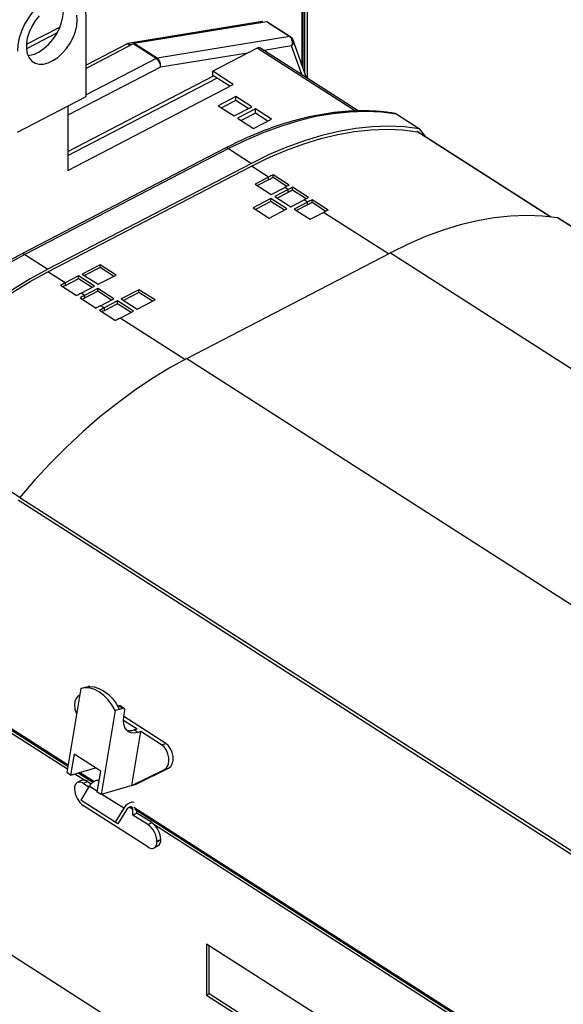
# Model space of a CAD drawing. Header units: millimetres. Extents: x 12 to 1823, y -1370 to 535.
# Tile 9 of 18: x 1062 to 1221, y -547 to -259. Entities that reach past the tile are written whole.
import ezdxf

# ---------------------------------------------------------------- set-up
doc = ezdxf.new("R2010")
doc.units = ezdxf.units.MM

msp = doc.modelspace()

# ---------------------------------------------------------------- linework, layer by layer
at = {"color": 7, "linetype": 'Continuous', "lineweight": 25}
for p, q in [((1146.32, -238.38), (1146.32, -276.06)), ((1145.57, -238.77), (1145.57, -274.31)), ((1145.16, -273.13), (1145.16, -250.9)), ((1081.82, -281.46), (1081.82, -257.78)), ((1133.27, -259.55), (1094.05, -265.95)), ((1134.57, -259.67), (1095.87, -265.98)), ((1133.06, -259.92), (1132.65, -259.65)), ((1132.82, -259.76), (1132.77, -259.63)), ((1133.37, -259.87), (1133.27, -259.55)), ((1141.26, -263.96), (1134.57, -259.67)), ((1135.1, -259.98), (1135.08, -260)), ((1141.79, -264.27), (1135.1, -259.98)), ((1141.26, -263.96), (1102.56, -270.27)), ((1094.05, -265.95), (1081.82, -272.31)), ((1095.56, -266.09), (1081.82, -273.23)), ((1102.26, -270.37), (1095.56, -266.09)), ((1095.87, -265.98), (1095.8, -266.24)), ((1102.56, -270.27), (1095.87, -265.98)), ((1131.78, -267.3), (1118.78, -274.06)), ((1161.29, -285.66), (1132.59, -267.26)), ((1146.15, -275.95), (1142.3, -264.94)), ((1076.54, -297.55), (1119.03, -275.45)), ((1076.54, -298.72), (1120.03, -276.1)), ((1124.8, -277.92), (1118.78, -274.06)), ((1118.78, -275.29), (1118.78, -274.06)), ((1123.75, -278.47), (1118.78, -275.29)), ((1076.54, -303.02), (1124.8, -277.92)), ((1061.76, -291.89), (1081.82, -281.46)), ((1125.55, -281.42), (1120.35, -284.13)), ((1130.23, -284.42), (1125.55, -281.42)), ((1125.55, -282.65), (1125.55, -281.42)), ((1076.54, -284.21), (1076.54, -303.06)), ((1120.35, -284.13), (1125.03, -287.13)), ((1125.55, -282.65), (1121.4, -284.8)), ((1125.03, -287.13), (1130.23, -284.42)), ((1129.18, -284.97), (1125.55, -282.65)), ((1131.24, -285.07), (1126.04, -287.77)), ((1131.24, -286.29), (1127.09, -288.45)), ((1135.92, -288.07), (1131.24, -285.07)), ((1131.24, -286.29), (1131.24, -285.07)), ((1134.87, -288.62), (1131.24, -286.29)), ((1172.5, -286.57), (1179.2, -290.86)), ((1126.04, -287.77), (1130.72, -290.77)), ((1130.72, -290.77), (1135.92, -288.07)), ((1217.43, -316.64), (1178.52, -291.71)), ((1178.66, -291.73), (1178.76, -291.87)), ((1181.07, -293.35), (1179.2, -290.86)), ((1122.47, -296.54), (1063.04, -327.45)), ((1123.4, -296.68), (1063.96, -327.59)), ((1123.4, -296.68), (1130.09, -300.97)), ((1130.09, -300.97), (1070.66, -331.88)), ((1070.66, -332.7), (1130.09, -301.78)), ((1136.41, -305.15), (1136.42, -304.33)), ((1141.11, -307.33), (1136.42, -304.33)), ((1135.11, -305), (1131.21, -307.03)), ((1131.21, -307.03), (1135.9, -310.03)), ((1135.11, -305.81), (1131.91, -307.48)), ((1135.11, -305.81), (1135.11, -305)), ((1140.39, -307.7), (1136.41, -305.15)), ((1135.9, -310.03), (1139.8, -308)), ((1140.8, -308.64), (1136.9, -310.67)), ((1140.8, -309.46), (1137.6, -311.12)), ((1140.8, -308.64), (1139.8, -308)), ((1140.8, -309.46), (1140.8, -308.64)), ((1142.1, -308.79), (1142.11, -307.97)), ((1146.08, -311.34), (1142.1, -308.79)), ((1146.8, -310.97), (1142.11, -307.97)), ((1135.79, -311.25), (1130.59, -313.96)), ((1135.79, -312.07), (1131.29, -314.41)), ((1140.47, -314.25), (1135.79, -311.25)), ((1135.79, -312.07), (1135.79, -311.25)), ((1139.77, -314.62), (1135.79, -312.07)), ((1136.9, -310.67), (1141.59, -313.67)), ((1141.59, -313.67), (1145.49, -311.65)), ((1146.49, -312.29), (1142.59, -314.32)), ((1146.49, -313.11), (1143.29, -314.77)), ((1146.49, -312.29), (1145.49, -311.65)), ((1146.49, -313.11), (1146.49, -312.29)), ((1147.79, -312.44), (1147.8, -311.62)), ((1151.77, -314.99), (1147.79, -312.44)), ((1152.49, -314.62), (1147.8, -311.62)), ((1130.59, -313.96), (1135.27, -316.96)), ((1135.27, -316.96), (1140.47, -314.25)), ((1142.59, -314.32), (1147.28, -317.32)), ((1147.28, -317.32), (1151.18, -315.29)), ((1597.69, -559.25), (1219.49, -316.93)), ((1597.99, -559.36), (1219.79, -317.04)), ((1063.96, -327.59), (1070.66, -331.88)), ((1111.25, -358), (1170.69, -327.08)), ((1170.69, -327.08), (1521.1, -551.6)), ((1085.89, -330.6), (1080.69, -333.3)), ((1090.58, -333.6), (1085.89, -330.6)), ((1085.89, -331.42), (1085.89, -330.6)), ((1080.69, -333.3), (1085.38, -336.31)), ((1085.89, -331.42), (1081.4, -333.75)), ((1085.38, -336.31), (1090.58, -333.6)), ((1089.87, -333.97), (1085.89, -331.42)), ((1079.58, -333.88), (1075.68, -335.91)), ((1079.58, -334.7), (1075.68, -336.73)), ((1075.68, -335.91), (1075.68, -336.73)), ((1084.26, -336.89), (1079.58, -333.88)), ((1079.58, -334.7), (1079.58, -333.88)), ((1083.56, -337.25), (1079.58, -334.7)), ((1074.37, -336.6), (1079.05, -339.61)), ((1080.36, -338.91), (1084.26, -336.89)), ((1081.37, -339.56), (1080.36, -338.91)), ((1085.27, -337.53), (1081.37, -339.56)), ((1085.27, -338.35), (1081.37, -340.37)), ((1089.95, -340.53), (1085.27, -337.53)), ((1085.27, -338.35), (1085.27, -337.53)), ((1089.25, -340.9), (1085.27, -338.35)), ((1097.27, -337.89), (1092.07, -340.59)), ((1097.27, -338.71), (1092.77, -341.05)), ((1101.96, -340.89), (1097.27, -337.89)), ((1097.27, -338.71), (1097.27, -337.89)), ((1101.25, -341.26), (1097.27, -338.71)), ((1080.06, -340.25), (1084.74, -343.25)), ((1081.37, -339.56), (1081.37, -340.37)), ((1086.05, -342.56), (1089.95, -340.53)), ((1090.96, -341.17), (1087.06, -343.2)), ((1090.96, -341.99), (1087.06, -344.02)), ((1095.64, -344.18), (1090.96, -341.17)), ((1090.96, -341.99), (1090.96, -341.17)), ((1094.94, -344.54), (1090.96, -341.99)), ((1092.07, -340.59), (1096.76, -343.6)), ((1096.76, -343.6), (1101.96, -340.89)), ((1085.75, -343.9), (1090.43, -346.9)), ((1087.06, -343.2), (1086.05, -342.56)), ((1087.06, -343.2), (1087.06, -344.02)), ((1091.74, -346.21), (1095.64, -344.18)), ((1111.25, -358), (1461.67, -582.52)), ((1440.16, -641.72), (1061.96, -399.4)), ((1062.45, -398.62), (1440.64, -640.93)), ((1080.32, -454.41), (1076.18, -478.97)), ((1080.32, -454.41), (1081.56, -454.04)), ((1081.56, -454.04), (1082.5, -453.76)), ((1048.32, -459.06), (1076.5, -477.11)), ((1091.41, -459.47), (1091.09, -459.56)), ((1092.54, -460.19), (1091.41, -459.47)), ((1092.54, -460.19), (1091.6, -460.48)), ((1092.94, -460.23), (1091.8, -459.5)), ((1078.92, -461.54), (1079.06, -461.88)), ((1090.36, -460.84), (1086.22, -485.4)), ((1091.6, -460.48), (1090.36, -460.84)), ((1092.83, -462.61), (1093.12, -460.85)), ((1105.1, -470.44), (1092.83, -462.58)), ((1092.73, -463.68), (1096.7, -466.22)), ((1095.18, -482.74), (1097.84, -466.95)), ((1095.75, -466.5), (1096.7, -466.22)), ((1096.89, -467.23), (1095.75, -466.5)), ((1097.84, -466.95), (1096.89, -467.23)), ((1103.86, -470.81), (1097.84, -466.95)), ((1103.86, -470.81), (1105.1, -470.44)), ((1078.36, -473.56), (1077.32, -479.7)), ((1086.12, -478.53), (1078.36, -473.56)), ((1077.32, -479.7), (1076.18, -478.97)), ((1077.32, -479.7), (1084.57, -477.54)), ((1079.51, -479.05), (1083.79, -481.79)), ((1085.09, -484.67), (1086.12, -478.53)), ((1095.18, -482.74), (1104.68, -478.05)), ((1096.42, -482.37), (1105.92, -477.68)), ((1104.68, -478.05), (1105.92, -477.68)), ((1080.37, -481.28), (1079.25, -481.86)), ((1082.76, -482.97), (1080.26, -487.02)), ((1082.21, -481.56), (1081.1, -482.14)), ((1081.1, -482.14), (1082.66, -483.14)), ((1082.21, -481.56), (1083.3, -482.26)), ((1095.18, -482.74), (1086.22, -485.4)), ((1095.18, -482.74), (1096.42, -482.37)), ((1078.43, -483.69), (1078.43, -483.71)), ((1086.22, -485.4), (1085.09, -484.67)), ((1090.3, -493.45), (1080.26, -487.02)), ((1099.85, -500.69), (1081.1, -488.68)), ((1092.8, -489.4), (1090.3, -493.45)), ((1093.59, -489.86), (1091.09, -493.91)), ((1095.49, -491.37), (1095.49, -489.74)), ((1096.61, -490.79), (1095.49, -491.37)), ((1099.85, -494.16), (1095.49, -491.37)), ((1096.01, -489.62), (1367.67, -663.68)), ((1096.61, -490.79), (1096.61, -490)), ((1100.97, -493.58), (1096.61, -490.79)), ((1091.09, -493.91), (1090.3, -493.45)), ((1099.85, -494.16), (1100.97, -493.58)), ((1101.69, -500.98), (1102.81, -500.4)), ((1103.64, -498.55), (1102.52, -499.13)), ((1102.52, -499.15), (1103.64, -498.57)), ((1102.52, -499.13), (1102.52, -499.15)), ((1103.64, -498.57), (1103.64, -498.55)), ((1150.43, -550.51), (1117.02, -529.1)), ((1117.02, -529.1), (1117.02, -543.96)), ((1117.77, -543.58), (1117.77, -529.58)), ((1117.77, -543.58), (1117.02, -543.96)), ((1138.47, -556.84), (1117.77, -543.58)), ((1117.02, -543.96), (1137.75, -557.24))]:
    msp.add_line(p, q, dxfattribs=at)
at = {"color": 9, "linetype": 'Continuous', "lineweight": 25}
for p, q in [((1144.83, -251.32), (1144.83, -272.18)), ((1074.22, -261.14), (1064.38, -266.26)), ((1132.4, -259.7), (1132.81, -259.96)), ((1073.4, -262.83), (1064.39, -267.52)), ((1093.94, -266), (1094.74, -266.51)), ((1094.29, -265.91), (1095.01, -266.37)), ((1160.48, -285.69), (1131.78, -267.3)), ((1141.82, -266.66), (1133.71, -267.98)), ((1144.76, -275.06), (1141.82, -266.66)), ((1102.26, -270.37), (1081.82, -281)), ((1128.98, -268.76), (1103.51, -272.91)), ((1103.51, -272.91), (1076.54, -286.94)), ((1217.28, -316.63), (1178.35, -291.69)), ((1135.11, -305), (1130.09, -301.78)), ((1170.08, -327.4), (1151.18, -315.29)), ((1075.68, -335.91), (1070.66, -332.7)), ((1110.64, -358.32), (1091.74, -346.21)), ((1022.39, -372.81), (1062.53, -398.52)), ((1008.25, -434.26), (1076.36, -477.9)), ((1082.63, -453.84), (1082.5, -453.76)), ((1076.55, -476.81), (1048.12, -458.59)), ((1078.58, -479.32), (1081.62, -481.27)), ((1084.04, -481.61), (1079.88, -478.94)), ((1085.12, -484.48), (1082.76, -482.97)), ((1092.8, -489.4), (1086.45, -485.33)), ((1095.49, -489.74), (1094.44, -489.06)), ((1367.73, -663.37), (1095.81, -489.15)), ((1101.56, -494.04), (1367.54, -664.46)), ((1008.25, -499.07), (1125.99, -574.5))]:
    msp.add_line(p, q, dxfattribs=at)
at = {"color": 7, "linetype": 'Continuous', "lineweight": 25, "flags": 128}
for points in [[(1081.82, -257.78), (1081.68, -256.04), (1081.28, -254.48), (1080.61, -253.16), (1079.71, -252.11), (1078.58, -251.35), (1077.28, -250.92), (1075.82, -250.81), (1074.25, -251.03), (1072.62, -251.58), (1070.96, -252.44), (1069.33, -253.59), (1067.76, -255), (1066.31, -256.62), (1065, -258.42), (1063.88, -260.34), (1062.97, -262.34), (1062.3, -264.35), (1061.9, -266.33), (1061.76, -268.21)], [(1068.08, -257.86), (1066.93, -259.36), (1065.95, -260.99), (1065.19, -262.69), (1064.66, -264.4), (1064.4, -266.07), (1064.4, -267.62), (1064.66, -269.01), (1065.19, -270.17), (1065.95, -271.08), (1066.93, -271.7), (1068.08, -272), (1069.36, -271.98), (1070.73, -271.63), (1072.14, -270.97), (1073.54, -270.02), (1074.88, -268.82), (1076.1, -267.41), (1077.17, -265.84), (1078.04, -264.16), (1078.69, -262.44), (1079.09, -260.75), (1079.22, -259.13)], [(1064.82, -269.45), (1065.34, -269.4), (1066.72, -269.06), (1068.13, -268.4), (1069.53, -267.45), (1070.86, -266.25), (1072.08, -264.83), (1073.15, -263.26), (1074.02, -261.59), (1074.67, -259.87), (1075.07, -258.17), (1075.2, -256.56)], [(1079.22, -259.13), (1079.09, -257.66)], [(1172.5, -286.57), (1168.04, -286.02), (1163.43, -285.82), (1158.7, -285.98), (1153.87, -286.48), (1148.93, -287.33), (1143.92, -288.52), (1138.85, -290.06), (1133.72, -291.94), (1128.57, -294.15), (1123.4, -296.68)], [(1179.2, -290.86), (1174.73, -290.31), (1170.13, -290.11), (1165.4, -290.27), (1160.56, -290.77), (1155.63, -291.62), (1150.62, -292.81), (1145.54, -294.35), (1140.42, -296.23), (1135.26, -298.43), (1130.09, -300.97)], [(1130.09, -301.78), (1135.2, -299.28), (1140.3, -297.1), (1145.37, -295.24), (1150.38, -293.71), (1155.34, -292.53), (1160.22, -291.68), (1165, -291.18), (1169.68, -291.02), (1174.24, -291.2), (1178.66, -291.73)], [(1219.49, -316.93), (1215.05, -316.41), (1210.47, -316.23), (1205.77, -316.4), (1200.96, -316.91), (1196.05, -317.77), (1191.07, -318.97), (1186.03, -320.51), (1180.94, -322.37), (1175.82, -324.57), (1170.69, -327.08)], [(1063.96, -327.59), (1058.79, -330.44), (1053.64, -333.59), (1048.51, -337.05), (1043.44, -340.79), (1038.43, -344.81), (1033.49, -349.09), (1028.66, -353.62), (1023.93, -358.39), (1019.32, -363.37), (1014.86, -368.57)], [(1070.66, -331.88), (1065.49, -334.73), (1060.33, -337.88), (1055.21, -341.34), (1050.13, -345.08), (1045.12, -349.1), (1040.19, -353.38), (1035.35, -357.91), (1030.62, -362.67), (1026.02, -367.66), (1021.55, -372.86)], [(1022.09, -373.17), (1026.51, -368.04), (1031.07, -363.11), (1035.74, -358.41), (1040.53, -353.93), (1045.41, -349.71), (1050.36, -345.74), (1055.38, -342.04), (1060.45, -338.63), (1065.54, -335.51), (1070.66, -332.7)], [(1111.25, -358), (1106.12, -360.83), (1101, -363.96), (1095.91, -367.38), (1090.86, -371.09), (1085.88, -375.07), (1080.98, -379.32), (1076.17, -383.81), (1071.47, -388.53), (1066.89, -393.47), (1062.45, -398.62)], [(1090.36, -460.84), (1089.38, -459.17), (1088.26, -457.69), (1087.02, -456.43), (1085.71, -455.43), (1084.34, -454.72), (1082.97, -454.3), (1081.61, -454.2), (1080.32, -454.41)], [(1081.56, -454.04), (1082.85, -453.83), (1084.21, -453.93), (1085.58, -454.35), (1086.95, -455.07), (1088.26, -456.07), (1089.5, -457.32), (1090.62, -458.81), (1091.6, -460.48)], [(1079.99, -456.35), (1079.46, -456.63), (1078.91, -457.28), (1078.56, -458.18), (1078.44, -459.25), (1078.56, -460.41), (1078.92, -461.54)], [(1093.12, -460.85), (1093.14, -460.69), (1093.13, -460.54), (1093.08, -460.4), (1093.02, -460.3), (1092.92, -460.22), (1092.81, -460.18), (1092.68, -460.17), (1092.54, -460.19)], [(1096.89, -467.23), (1095.92, -467.41), (1095.02, -467.35), (1094.23, -467.04), (1093.59, -466.51), (1093.11, -465.76), (1092.82, -464.84), (1092.73, -463.78), (1092.83, -462.61)], [(1104.68, -478.05), (1105.31, -477.54), (1105.76, -476.75), (1105.99, -475.75), (1105.98, -474.62), (1105.73, -473.46), (1105.26, -472.38), (1104.62, -471.47), (1103.86, -470.81)], [(1105.92, -477.68), (1106.55, -477.18), (1107, -476.39), (1107.23, -475.38), (1107.22, -474.25), (1106.97, -473.09), (1106.5, -472.01), (1105.86, -471.1), (1105.1, -470.44)], [(1081.1, -482.14), (1080.57, -481.87), (1080.07, -481.74), (1079.61, -481.74), (1079.21, -481.89), (1078.88, -482.17), (1078.63, -482.57), (1078.48, -483.09), (1078.43, -483.69)], [(1095.84, -487.7), (1095.79, -487.69), (1095.23, -487.61), (1094.6, -487.76), (1093.94, -488.14), (1093.33, -488.7), (1092.8, -489.4)], [(1095.49, -489.74), (1095.45, -489.41), (1095.31, -489.15), (1095.09, -489), (1094.81, -488.96), (1094.49, -489.04), (1094.16, -489.23), (1093.85, -489.51), (1093.59, -489.86)], [(1099.85, -500.69), (1100.37, -500.96), (1100.87, -501.1), (1101.34, -501.1), (1101.74, -500.95), (1102.07, -500.67), (1102.32, -500.26), (1102.47, -499.75), (1102.52, -499.15)]]:
    msp.add_lwpolyline(points, dxfattribs=at)
at = {"color": 7, "linetype": 'Continuous', "lineweight": 25}
for centre, radius, start, end in [((1132.21, -267.94), 0.776, 61.2507, 124.1529), ((1189.95, -410.43), 118.84, 116.7719, 117.4818), ((1189.57, -410.5), 118, 116.7721, 117.4813), ((1194.64, -413.43), 118.84, 116.7719, 117.4818), ((1195.64, -414.07), 118.84, 116.7719, 117.4818), ((1195.26, -414.15), 118, 116.7721, 117.4813), ((1200.33, -417.08), 118.84, 116.7719, 117.4818), ((1201.33, -417.72), 118.84, 116.7719, 117.4818), ((1200.94, -417.8), 118, 116.7721, 117.4813), ((1206.02, -420.72), 118.84, 116.7719, 117.4818), ((1219.38, -317.69), 0.771, 57.5654, 81.403), ((1131.58, -443.39), 121.14, 117.4814, 118.1823), ((1131.13, -443.33), 120.16, 117.4816, 117.8122), ((1136.27, -446.39), 121.14, 117.4814, 118.1823), ((1137.27, -447.03), 121.14, 117.4814, 118.1823), ((1136.82, -446.98), 120.16, 117.4816, 117.8122), ((1141.96, -450.03), 121.14, 117.4814, 118.1823), ((1142.96, -450.68), 121.14, 117.4814, 118.1823), ((1142.51, -450.62), 120.16, 117.4816, 117.8122), ((1147.65, -453.68), 121.14, 117.4814, 118.1823), ((1082.66, -454.19), 0.456, 59.3138, 110.4594), ((1091.57, -459.89), 0.456, 59.3138, 110.4594), ((1094.62, -463.19), 3.5, 253.4946, 288.8787), ((1081.05, -483.01), 1.85, 51.1466, 111.4498), ((1085.5, -484.24), 3.02, 86.8893, 155.1227), ((1084.85, -483.46), 6.43, 182.2335, 234.2796), ((1096.1, -499.38), 6.43, 2.2339, 54.2794), ((1097.21, -498.8), 6.43, 2.2339, 54.2794), ((1101.8, -498.84), 1.85, 302.8274, 8.3641)]:
    msp.add_arc(centre, radius, start, end, dxfattribs=at)
at = {"color": 9, "linetype": 'Continuous', "lineweight": 25}
for centre, start, end in [((1122.81, -297.4), 51.1471, 111.4492), ((1063.38, -328.31), 51.1444, 111.4827)]:
    msp.add_arc(centre, 0.929, start, end, dxfattribs=at)
at = {"color": 7, "linetype": 'Continuous', "lineweight": 25}
for points, knots in [([(1141.26, -263.96), (1141.41, -264.08), (1141.55, -264.24), (1141.77, -264.64), (1141.86, -264.87), (1141.97, -265.37), (1141.99, -265.63), (1141.96, -266.16), (1141.91, -266.42), (1141.82, -266.66)], [0, 0, 0, 0, 0.25, 0.25, 0.5, 0.5, 0.75, 0.75, 1, 1, 1, 1]), ([(1141.82, -266.66), (1142, -266.48), (1142.14, -266.27), (1142.33, -265.83), (1142.38, -265.6), (1142.38, -265.17), (1142.32, -264.95), (1142.12, -264.57), (1141.98, -264.4), (1141.79, -264.27)], [0, 0, 0, 0, 0.25, 0.25, 0.5, 0.5, 0.75, 0.75, 1, 1, 1, 1]), ([(1102.26, -270.37), (1102.42, -270.49), (1102.59, -270.65), (1102.9, -271.03), (1103.05, -271.25), (1103.28, -271.71), (1103.37, -271.96), (1103.49, -272.45), (1103.52, -272.69), (1103.51, -272.91)], [0, 0, 0, 0, 0.25, 0.25, 0.5, 0.5, 0.75, 0.75, 1, 1, 1, 1]), ([(1103.51, -272.91), (1103.57, -272.67), (1103.59, -272.42), (1103.55, -271.9), (1103.5, -271.64), (1103.32, -271.15), (1103.2, -270.92), (1102.91, -270.54), (1102.74, -270.38), (1102.56, -270.27)], [0, 0, 0, 0, 0.25, 0.25, 0.5, 0.5, 0.75, 0.75, 1, 1, 1, 1]), ([(1172.02, -286.39), (1171.4, -286.3), (1169.43, -285.99), (1166.04, -285.69), (1161.8, -285.59), (1157.47, -285.78), (1153.05, -286.26), (1148.55, -287.02), (1143.99, -288.07), (1139.37, -289.4), (1134.72, -291.01), (1130.04, -292.9), (1125.95, -294.76), (1123.43, -296.05), (1122.47, -296.54)], [0, 0, 0, 0, 0.04158, 0.131407, 0.221342, 0.311428, 0.401648, 0.491983, 0.582411, 0.672912, 0.763465, 0.854054, 0.944664, 1, 1, 1, 1]), ([(1172.02, -286.4), (1172.09, -286.41), (1172.26, -286.43), (1172.41, -286.52), (1172.5, -286.57)], [0, 0, 0, 0, 0.388592, 1, 1, 1, 1]), ([(1063.04, -327.45), (1062.21, -327.89), (1059.82, -329.15), (1055.87, -331.44), (1051.21, -334.39), (1046.57, -337.59), (1041.98, -341.02), (1037.45, -344.67), (1032.99, -348.54), (1028.6, -352.61), (1024.31, -356.87), (1020.11, -361.32), (1016.76, -365.1), (1014.83, -367.41), (1014.22, -368.13)], [0, 0, 0, 0, 0.048035, 0.139127, 0.230213, 0.32129, 0.412355, 0.503406, 0.594444, 0.685468, 0.77648, 0.867481, 0.958472, 1, 1, 1, 1])]:
    msp.add_open_spline(points, degree=3, knots=knots, dxfattribs=at)

doc.saveas('drawing.dxf')
